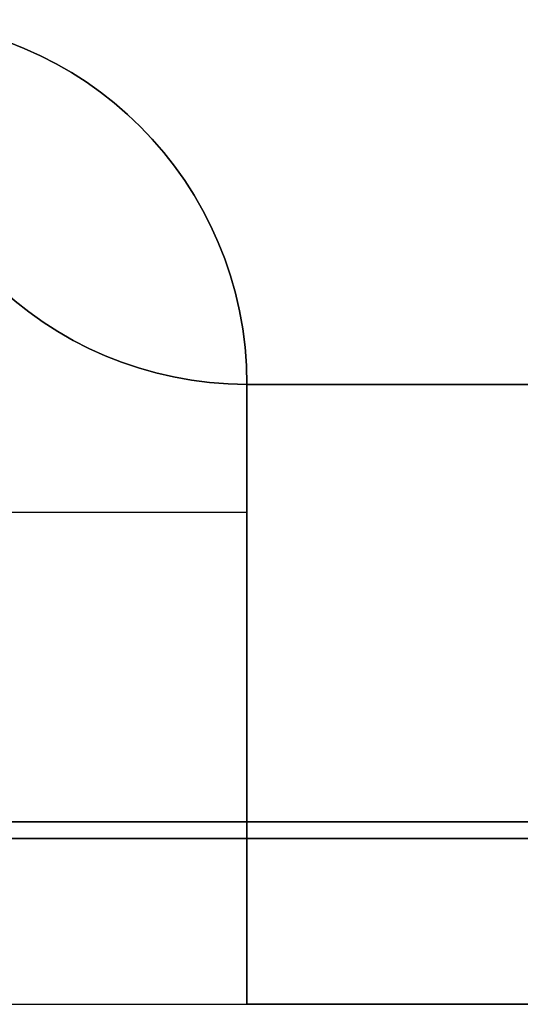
# Model space of a CAD drawing. Header units: millimetres. Extents: x -171 to 4, y -171 to 4.
# Tile 146 of 163: x -133 to -119, y -154 to -127. Entities that reach past the tile are written whole.
import ezdxf

# ---------------------------------------------------------------- set-up
doc = ezdxf.new("R2010")
doc.units = ezdxf.units.MM
doc.layers.add('Layer 01', color=18, linetype='Continuous', true_color=0x000000)

# ---------------------------------------------------------------- blocks, each defined once
blk = doc.blocks.new('Base Ring')
at = {"layer": 'Layer 01', "color": 33, "true_color": 0xbb9c7a}
for p, q in [((-43.5, -53.5, -63), (-3.5, -53.5, -63)), ((-3.5, -65.5, -63), (-50.5, -65.5, -63))]:
    blk.add_line(p, q, dxfattribs=at)
for centre in [(-43.5, -43.5, -68), (-43.5, -43.5, -58)]:
    blk.add_arc(centre, 10, 180, 270, dxfattribs=at)
at = {"layer": 'Layer 01', "color": 33, "true_color": 0xbb9c7a, "extrusion": (0, 0, -1)}
blk.add_arc((43.5, -43.5, 63), 10, 270, 0, dxfattribs=at)
at = {"layer": 'Layer 01', "color": 33, "true_color": 0xbb9c7a}
for points in [[(43.5, -53.5, -68), (0, -53.5, -68), (-43.5, -53.5, -68)], [(-43.5, -53.5, -68), (-43.5, -53.5, -63), (-43.5, -53.5, -58)], [(-43.5, -53.5, -58), (-23.5, -53.5, -58), (-3.5, -53.5, -58)], [(-3.5, -65.5, -58), (-27, -65.5, -58), (-50.5, -65.5, -58)], [(-50.5, -65.5, -68), (0, -65.5, -68), (50.5, -65.5, -68)]]:
    blk.add_open_spline(points, degree=2, dxfattribs=at)
blk = doc.blocks.new('Bottom')
at = {"layer": 'Layer 01', "color": 33, "true_color": 0xbb9c7a}
for p, q in [((-46.429, -46.429, -50), (-46.429, -46.429, -45)), ((-43.5, -70.5, -47.5), (-43.5, -53.5, -47.5)), ((-52.803, -57, -45), (-43.5, -57, -45)), ((-43.5, -62, -50), (-43.5, -62, -45)), ((-50.5, -65.95, -59), (50.5, -65.95, -59)), ((43.5, -70.5, -45), (-43.5, -70.5, -45))]:
    blk.add_line(p, q, dxfattribs=at)
at = {"layer": 'Layer 01', "color": 33, "true_color": 0xbb9c7a, "extrusion": (0, 0, -1)}
blk.add_arc((53.5, -53.5, 45), 10, 90, 180, dxfattribs=at)
at = {"layer": 'Layer 01', "color": 33, "true_color": 0xbb9c7a}
for centre in [(-53.5, -53.5, -50), (-53.5, -53.5, -47.5)]:
    blk.add_arc(centre, 10, 0, 90, dxfattribs=at)
for points in [[(-43.5, -53.5, -45), (-43.5, -53.5, -47.5), (-43.5, -53.5, -50)], [(-43.5, -70.5, -45), (-43.5, -62, -45), (-43.5, -53.5, -45)], [(-43.5, -70.5, -50), (-43.5, -62, -50), (-43.5, -53.5, -50)], [(50.5, -65.95, -60), (0, -65.95, -60), (-50.5, -65.95, -60)], [(50.5, -65.95, -58), (0, -65.95, -58), (-50.5, -65.95, -58)], [(-60.5, -70.5, -45), (-52, -70.5, -45), (-43.5, -70.5, -45)], [(-60.5, -70.5, -40), (0, -70.5, -40), (60.5, -70.5, -40)], [(43.5, -70.5, -50), (0, -70.5, -50), (-43.5, -70.5, -50)], [(-43.5, -70.5, -50), (-43.5, -70.5, -47.5), (-43.5, -70.5, -45)]]:
    blk.add_open_spline(points, degree=2, dxfattribs=at)
blk = doc.blocks.new('Top')
at = {"layer": 'Layer 01', "color": 33, "true_color": 0xbb9c7a}
for p, q in [((-46.429, -46.429, -7), (-46.429, -46.429, -17)), ((-43.5, -53.5, -12), (-43.5, -70.5, -12)), ((-43.5, -62, -7), (-43.5, -62, -17)), ((-43.5, -70.5, -12), (43.5, -70.5, -12))]:
    blk.add_line(p, q, dxfattribs=at)
blk.add_arc((-53.5, -53.5, -17), 10, 0, 90, dxfattribs=at)
at = {"layer": 'Layer 01', "color": 33, "true_color": 0xbb9c7a, "extrusion": (0, 0, -1)}
for centre in [(53.5, -53.5, 7), (53.5, -53.5, 12)]:
    blk.add_arc(centre, 10, 90, 180, dxfattribs=at)
at = {"layer": 'Layer 01', "color": 33, "true_color": 0xbb9c7a}
for points in [[(-43.5, -70.5, -17), (-43.5, -62, -17), (-43.5, -53.5, -17)], [(-43.5, -53.5, -7), (-43.5, -53.5, -12), (-43.5, -53.5, -17)], [(-43.5, -53.5, -7), (-43.5, -62, -7), (-43.5, -70.5, -7)], [(43.5, -70.5, -17), (0, -70.5, -17), (-43.5, -70.5, -17)], [(-43.5, -70.5, -7), (-43.5, -70.5, -12), (-43.5, -70.5, -17)], [(-43.5, -70.5, -7), (0, -70.5, -7), (43.5, -70.5, -7)]]:
    blk.add_open_spline(points, degree=2, dxfattribs=at)

msp = doc.modelspace()

# ---------------------------------------------------------------- linework, layer by layer
at = {"layer": 'Layer 01'}
for p, q in [((-129.536, -129.536, 7), (-129.536, -129.536, 12)), ((-129.536, -129.536, 50), (-129.536, -129.536, 40)), ((-126.607, -153.607, 9.5), (-126.607, -136.607, 9.5)), ((-126.607, -136.607, 45), (-126.607, -153.607, 45)), ((-135.91, -140.107, 12), (-126.607, -140.107, 12)), ((-126.607, -145.107, 7), (-126.607, -145.107, 12)), ((-126.607, -145.107, 50), (-126.607, -145.107, 40)), ((-39.607, -153.607, 12), (-126.607, -153.607, 12)), ((-126.607, -153.607, 45), (-39.607, -153.607, 45))]:
    msp.add_line(p, q, dxfattribs=at)
at = {"layer": 'Layer 01', "extrusion": (0, 0, -1)}
for centre in [(136.607, -136.607, -12), (136.607, -136.607, -50), (136.607, -136.607, -45)]:
    msp.add_arc(centre, 10, 90, 180, dxfattribs=at)
at = {"layer": 'Layer 01'}
for centre in [(-136.607, -136.607, 7), (-136.607, -136.607, 40), (-136.607, -136.607, 9.5)]:
    msp.add_arc(centre, 10, 0, 90, dxfattribs=at)
for points in [[(-126.607, -136.607, 12), (-126.607, -136.607, 9.5), (-126.607, -136.607, 7)], [(-126.607, -153.607, 12), (-126.607, -145.107, 12), (-126.607, -136.607, 12)], [(-126.607, -153.607, 7), (-126.607, -145.107, 7), (-126.607, -136.607, 7)], [(-126.607, -153.607, 40), (-126.607, -145.107, 40), (-126.607, -136.607, 40)], [(-126.607, -136.607, 50), (-126.607, -136.607, 45), (-126.607, -136.607, 40)], [(-126.607, -136.607, 50), (-126.607, -145.107, 50), (-126.607, -153.607, 50)], [(-143.607, -153.607, 12), (-135.107, -153.607, 12), (-126.607, -153.607, 12)], [(-143.607, -153.607, 17), (-83.107, -153.607, 17), (-22.607, -153.607, 17)], [(-39.607, -153.607, 7), (-83.107, -153.607, 7), (-126.607, -153.607, 7)], [(-126.607, -153.607, 7), (-126.607, -153.607, 9.5), (-126.607, -153.607, 12)], [(-39.607, -153.607, 40), (-83.107, -153.607, 40), (-126.607, -153.607, 40)], [(-126.607, -153.607, 50), (-126.607, -153.607, 45), (-126.607, -153.607, 40)], [(-126.607, -153.607, 50), (-83.107, -153.607, 50), (-39.607, -153.607, 50)]]:
    msp.add_open_spline(points, degree=2, dxfattribs=at)

# ---------------------------------------------------------------- block references
for name in ['Bottom', 'Top', 'Base Ring']:
    msp.add_blockref(name, (-83.107, -83.107, 57), dxfattribs=at)

doc.saveas('drawing.dxf')
